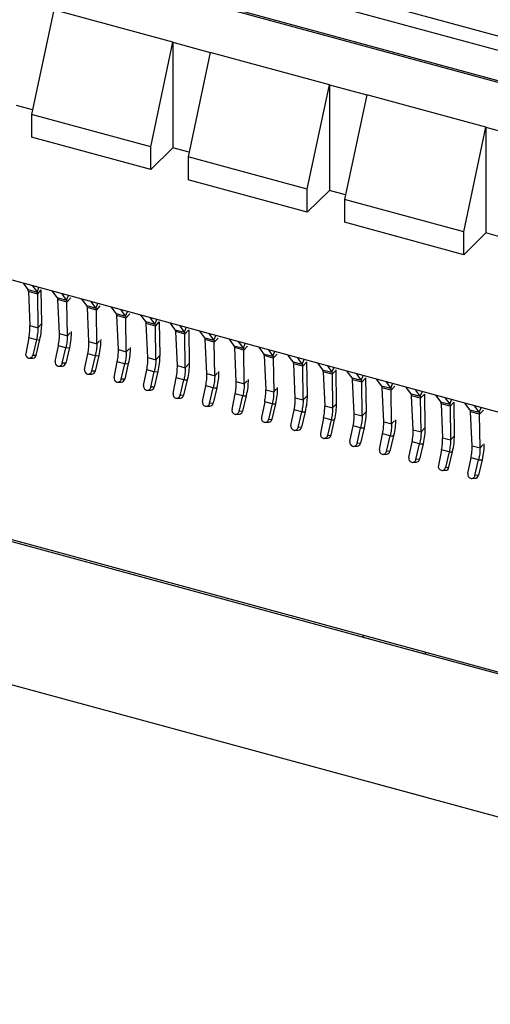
# Model space of a CAD drawing. Header units: millimetres. Extents: x 14 to 338, y 9 to 236.
# Tile 20 of 24: x 271 to 285, y 97 to 127. Entities that reach past the tile are written whole.
import ezdxf

# ---------------------------------------------------------------- set-up
doc = ezdxf.new("R2010")
doc.units = ezdxf.units.MM

msp = doc.modelspace()

# ---------------------------------------------------------------- linework, layer by layer
at = {"color": 7, "linetype": 'Continuous', "lineweight": 25}
for p, q in [((303.483, 119.993), (239.053, 137.504)), ((303.416, 120.065), (239.396, 137.464)), ((302.018, 110.497), (227.041, 130.874)), ((272.036, 127.098), (271.369, 123.961)), ((275.609, 126.127), (272.036, 127.098)), ((274.942, 122.99), (275.609, 126.127)), ((275.609, 126.127), (276.732, 125.822)), ((275.609, 126.127), (275.609, 122.956)), ((276.732, 125.822), (276.065, 122.685)), ((280.305, 124.851), (276.732, 125.822)), ((279.638, 121.714), (280.305, 124.851)), ((280.305, 124.851), (281.429, 124.545)), ((280.305, 124.851), (280.305, 121.679)), ((281.429, 124.545), (280.761, 121.408)), ((285.002, 123.574), (281.429, 124.545)), ((271.398, 124.1), (270.913, 124.232)), ((274.942, 122.99), (271.369, 123.961)), ((271.369, 123.961), (271.369, 123.275)), ((284.334, 120.437), (285.002, 123.574)), ((285.002, 123.574), (286.125, 123.269)), ((285.002, 123.574), (285.002, 120.403)), ((274.942, 122.304), (271.369, 123.275)), ((274.942, 122.304), (274.942, 122.99)), ((275.609, 122.956), (274.942, 122.304)), ((276.095, 122.824), (275.609, 122.956)), ((279.638, 121.714), (276.065, 122.685)), ((276.065, 122.685), (276.065, 121.999)), ((279.638, 121.028), (276.065, 121.999)), ((279.638, 121.028), (279.638, 121.714)), ((280.305, 121.679), (279.638, 121.028)), ((280.791, 121.547), (280.305, 121.679)), ((284.334, 120.437), (280.761, 121.408)), ((280.761, 121.408), (280.761, 120.723)), ((284.334, 119.751), (280.761, 120.723)), ((284.334, 119.751), (284.334, 120.437)), ((285.002, 120.403), (284.334, 119.751)), ((285.487, 120.271), (285.002, 120.403)), ((271.112, 118.897), (271.256, 118.705)), ((271.4, 118.818), (271.532, 118.63)), ((271.256, 118.705), (271.532, 118.63)), ((271.544, 118.573), (271.273, 118.647)), ((271.273, 118.647), (271.32, 117.626)), ((271.544, 118.573), (271.557, 117.562)), ((271.674, 117.687), (271.661, 118.698)), ((272.141, 118.465), (271.996, 118.656)), ((272.141, 118.465), (272.416, 118.39)), ((272.416, 118.39), (272.285, 118.578)), ((272.429, 118.332), (272.158, 118.406)), ((272.204, 117.386), (272.158, 118.406)), ((272.442, 117.321), (272.429, 118.332)), ((273.025, 118.225), (272.88, 118.416)), ((273.025, 118.225), (273.301, 118.15)), ((273.313, 118.092), (273.042, 118.166)), ((273.088, 117.146), (273.042, 118.166)), ((273.301, 118.15), (273.169, 118.337)), ((273.909, 117.984), (273.765, 118.176)), ((273.326, 117.081), (273.313, 118.092)), ((273.909, 117.984), (274.185, 117.909)), ((274.198, 117.852), (273.926, 117.925)), ((273.973, 116.905), (273.926, 117.925)), ((274.185, 117.909), (274.054, 118.097)), ((274.211, 116.841), (274.198, 117.852)), ((274.794, 117.744), (274.649, 117.935)), ((275.07, 117.669), (274.938, 117.857)), ((271.32, 117.626), (271.557, 117.562)), ((271.557, 117.562), (271.674, 117.687)), ((274.794, 117.744), (275.07, 117.669)), ((275.082, 117.611), (274.811, 117.685)), ((274.857, 116.665), (274.811, 117.685)), ((275.095, 116.6), (275.082, 117.611)), ((275.199, 117.736), (275.212, 116.725)), ((275.678, 117.503), (275.534, 117.695)), ((275.954, 117.428), (275.823, 117.616)), ((271.288, 117.262), (271.193, 116.793)), ((271.513, 117.201), (271.288, 117.262)), ((272.204, 117.386), (272.442, 117.321)), ((275.678, 117.503), (275.954, 117.428)), ((275.966, 117.371), (275.695, 117.445)), ((275.742, 116.425), (275.695, 117.445)), ((275.979, 116.36), (275.966, 117.371)), ((276.083, 117.496), (276.096, 116.485)), ((276.563, 117.263), (276.418, 117.454)), ((276.563, 117.263), (276.838, 117.188)), ((276.838, 117.188), (276.707, 117.376)), ((271.513, 117.201), (271.405, 116.735)), ((271.509, 116.739), (271.617, 117.205)), ((271.513, 117.201), (271.617, 117.205)), ((272.077, 116.553), (272.172, 117.022)), ((272.398, 116.961), (272.172, 117.022)), ((272.289, 116.495), (272.398, 116.961)), ((272.502, 116.965), (272.393, 116.499)), ((272.398, 116.961), (272.502, 116.965)), ((273.088, 117.146), (273.326, 117.081)), ((276.851, 117.131), (276.58, 117.204)), ((276.626, 116.184), (276.58, 117.204)), ((276.864, 116.12), (276.851, 117.131)), ((277.447, 117.023), (277.303, 117.214)), ((277.447, 117.023), (277.723, 116.948)), ((277.735, 116.89), (277.464, 116.964)), ((277.51, 115.944), (277.464, 116.964)), ((277.723, 116.948), (277.591, 117.136)), ((278.187, 116.974), (278.331, 116.782)), ((271.405, 116.735), (271.509, 116.739)), ((272.961, 116.312), (273.057, 116.782)), ((273.282, 116.72), (273.057, 116.782)), ((273.174, 116.255), (273.282, 116.72)), ((273.386, 116.725), (273.278, 116.259)), ((273.282, 116.72), (273.386, 116.725)), ((273.973, 116.905), (274.211, 116.841)), ((274.857, 116.665), (275.095, 116.6)), ((275.095, 116.6), (275.212, 116.725)), ((277.748, 115.879), (277.735, 116.89)), ((278.331, 116.782), (278.607, 116.707)), ((278.62, 116.65), (278.349, 116.724)), ((278.349, 116.724), (278.395, 115.703)), ((278.476, 116.895), (278.607, 116.707)), ((279.216, 116.542), (279.071, 116.733)), ((271.304, 116.646), (271.408, 116.65)), ((272.188, 116.406), (272.292, 116.41)), ((272.393, 116.499), (272.289, 116.495)), ((273.846, 116.072), (273.941, 116.541)), ((274.167, 116.48), (273.941, 116.541)), ((274.058, 116.014), (274.167, 116.48)), ((274.271, 116.484), (274.162, 116.018)), ((274.167, 116.48), (274.271, 116.484)), ((275.742, 116.425), (275.979, 116.36)), ((275.979, 116.36), (276.096, 116.485)), ((278.62, 116.65), (278.633, 115.639)), ((279.216, 116.542), (279.492, 116.467)), ((279.504, 116.41), (279.233, 116.483)), ((279.279, 115.463), (279.233, 116.483)), ((279.492, 116.467), (279.36, 116.655)), ((279.517, 115.398), (279.504, 116.41)), ((279.621, 116.534), (279.634, 115.523)), ((279.956, 116.493), (280.1, 116.302)), ((280.245, 116.414), (280.376, 116.227)), ((273.073, 116.165), (273.177, 116.169)), ((273.278, 116.259), (273.174, 116.255)), ((274.73, 115.831), (274.826, 116.301)), ((275.051, 116.24), (274.826, 116.301)), ((274.942, 115.774), (275.051, 116.24)), ((275.155, 116.244), (275.046, 115.778)), ((275.051, 116.24), (275.155, 116.244)), ((276.626, 116.184), (276.864, 116.12)), ((280.1, 116.302), (280.376, 116.227)), ((280.389, 116.169), (280.117, 116.243)), ((280.117, 116.243), (280.164, 115.223)), ((280.389, 116.169), (280.402, 115.158)), ((280.518, 115.283), (280.505, 116.294)), ((280.985, 116.061), (280.84, 116.253)), ((281.26, 115.986), (281.129, 116.174)), ((273.957, 115.925), (274.061, 115.929)), ((274.162, 116.018), (274.058, 116.014)), ((275.046, 115.778), (274.942, 115.774)), ((275.615, 115.591), (275.71, 116.061)), ((275.936, 115.999), (275.71, 116.061)), ((275.827, 115.533), (275.936, 115.999)), ((276.039, 116.003), (275.931, 115.538)), ((275.936, 115.999), (276.039, 116.003)), ((276.499, 115.351), (276.595, 115.82)), ((276.82, 115.759), (276.595, 115.82)), ((277.51, 115.944), (277.748, 115.879)), ((280.985, 116.061), (281.26, 115.986)), ((281.273, 115.929), (281.002, 116.003)), ((281.048, 114.982), (281.002, 116.003)), ((281.286, 114.918), (281.273, 115.929)), ((281.389, 116.054), (281.403, 115.043)), ((281.869, 115.821), (281.725, 116.012)), ((281.869, 115.821), (282.145, 115.746)), ((282.145, 115.746), (282.013, 115.934)), ((274.841, 115.685), (274.945, 115.689)), ((275.931, 115.538), (275.827, 115.533)), ((276.711, 115.293), (276.82, 115.759)), ((276.924, 115.763), (276.815, 115.297)), ((276.82, 115.759), (276.924, 115.763)), ((277.383, 115.11), (277.479, 115.58)), ((277.704, 115.519), (277.479, 115.58)), ((277.596, 115.053), (277.704, 115.519)), ((277.808, 115.523), (277.7, 115.057)), ((277.704, 115.519), (277.808, 115.523)), ((278.395, 115.703), (278.633, 115.639)), ((279.517, 115.398), (279.634, 115.523)), ((282.157, 115.688), (281.886, 115.762)), ((281.933, 114.742), (281.886, 115.762)), ((282.17, 114.677), (282.157, 115.688)), ((282.754, 115.58), (282.609, 115.772)), ((282.754, 115.58), (283.029, 115.506)), ((283.042, 115.448), (282.771, 115.522)), ((282.817, 114.502), (282.771, 115.522)), ((283.029, 115.506), (282.898, 115.693)), ((283.158, 115.573), (283.171, 114.562)), ((283.493, 115.531), (283.638, 115.34)), ((275.726, 115.444), (275.83, 115.448)), ((276.61, 115.204), (276.714, 115.208)), ((276.815, 115.297), (276.711, 115.293)), ((278.363, 115.339), (278.268, 114.87)), ((278.589, 115.278), (278.363, 115.339)), ((278.589, 115.278), (278.48, 114.812)), ((278.584, 114.816), (278.693, 115.282)), ((278.589, 115.278), (278.693, 115.282)), ((279.279, 115.463), (279.517, 115.398)), ((280.164, 115.223), (280.402, 115.158)), ((280.402, 115.158), (280.518, 115.283)), ((283.055, 114.437), (283.042, 115.448)), ((283.638, 115.34), (283.914, 115.265)), ((283.926, 115.208), (283.655, 115.281)), ((283.655, 115.281), (283.701, 114.261)), ((283.782, 115.453), (283.914, 115.265)), ((283.926, 115.208), (283.939, 114.197)), ((284.056, 114.321), (284.043, 115.333)), ((284.522, 115.1), (284.378, 115.291)), ((284.798, 115.025), (284.667, 115.213)), ((277.495, 114.963), (277.599, 114.968)), ((277.7, 115.057), (277.596, 115.053)), ((279.152, 114.63), (279.248, 115.099)), ((279.473, 115.038), (279.248, 115.099)), ((279.365, 114.572), (279.473, 115.038)), ((279.577, 115.042), (279.468, 114.576)), ((279.473, 115.038), (279.577, 115.042)), ((281.048, 114.982), (281.286, 114.918)), ((281.286, 114.918), (281.403, 115.043)), ((284.522, 115.1), (284.798, 115.025)), ((284.811, 114.967), (284.539, 115.041)), ((284.586, 114.021), (284.539, 115.041)), ((284.824, 113.956), (284.811, 114.967)), ((278.379, 114.723), (278.483, 114.727)), ((278.48, 114.812), (278.584, 114.816)), ((280.132, 114.859), (280.037, 114.389)), ((280.358, 114.797), (280.132, 114.859)), ((280.358, 114.797), (280.249, 114.332)), ((280.353, 114.336), (280.462, 114.802)), ((280.358, 114.797), (280.462, 114.802)), ((280.921, 114.149), (281.017, 114.618)), ((281.242, 114.557), (281.017, 114.618)), ((281.933, 114.742), (282.17, 114.677)), ((283.165, 107.773), (258.401, 114.503)), ((283.211, 107.818), (258.448, 114.549)), ((279.264, 114.483), (279.367, 114.487)), ((279.468, 114.576), (279.365, 114.572)), ((280.249, 114.332), (280.353, 114.336)), ((281.133, 114.091), (281.242, 114.557)), ((281.346, 114.561), (281.237, 114.095)), ((281.242, 114.557), (281.346, 114.561)), ((281.806, 113.909), (281.901, 114.378)), ((282.126, 114.317), (281.901, 114.378)), ((282.018, 113.851), (282.126, 114.317)), ((282.23, 114.321), (282.122, 113.855)), ((282.126, 114.317), (282.23, 114.321)), ((282.817, 114.502), (283.055, 114.437)), ((283.055, 114.437), (283.171, 114.562)), ((283.939, 114.197), (284.056, 114.321)), ((280.148, 114.242), (280.252, 114.246)), ((281.032, 114.002), (281.136, 114.006)), ((281.237, 114.095), (281.133, 114.091)), ((282.69, 113.668), (282.786, 114.138)), ((283.011, 114.076), (282.786, 114.138)), ((282.902, 113.611), (283.011, 114.076)), ((283.115, 114.081), (283.006, 113.615)), ((283.011, 114.076), (283.115, 114.081)), ((283.701, 114.261), (283.939, 114.197)), ((284.586, 114.021), (284.824, 113.956)), ((281.917, 113.762), (282.021, 113.766)), ((282.122, 113.855), (282.018, 113.851)), ((283.67, 113.897), (283.574, 113.428)), ((283.895, 113.836), (283.67, 113.897)), ((283.895, 113.836), (283.787, 113.37)), ((283.891, 113.374), (283.999, 113.84)), ((283.895, 113.836), (283.999, 113.84)), ((282.801, 113.521), (282.905, 113.525)), ((283.006, 113.615), (282.902, 113.611)), ((284.459, 113.187), (284.554, 113.657)), ((284.78, 113.596), (284.554, 113.657)), ((284.671, 113.13), (284.78, 113.596)), ((284.884, 113.6), (284.775, 113.134)), ((284.78, 113.596), (284.884, 113.6)), ((283.686, 113.281), (283.79, 113.285)), ((283.787, 113.37), (283.891, 113.374)), ((284.775, 113.134), (284.671, 113.13)), ((284.57, 113.041), (284.674, 113.045)), ((258.401, 110.217), (283.165, 103.487)), ((281.29, 108.282), (281.337, 108.328)), ((306.054, 101.552), (281.29, 108.282)), ((306.1, 101.598), (281.337, 108.328)), ((283.165, 107.773), (283.211, 107.818)), ((281.29, 103.996), (306.054, 97.266))]:
    msp.add_line(p, q, dxfattribs=at)
at = {"color": 8, "linetype": 'Continuous', "lineweight": 25}
for p, q in [((266.417, 131.464), (304.603, 121.086)), ((265.659, 131.238), (304.127, 120.784)), ((271.532, 118.63), (271.589, 118.767)), ((271.544, 118.573), (271.659, 118.695)), ((272.416, 118.39), (272.473, 118.527)), ((272.429, 118.332), (272.543, 118.455)), ((273.301, 118.15), (273.357, 118.286)), ((273.313, 118.092), (273.427, 118.215)), ((274.185, 117.909), (274.242, 118.046)), ((274.198, 117.852), (274.312, 117.974)), ((275.07, 117.669), (275.126, 117.806)), ((275.082, 117.611), (275.196, 117.734)), ((275.954, 117.428), (276.011, 117.565)), ((272.442, 117.321), (272.526, 117.412)), ((275.966, 117.371), (276.081, 117.493)), ((276.838, 117.188), (276.895, 117.325)), ((273.326, 117.081), (273.411, 117.172)), ((276.851, 117.131), (276.965, 117.253)), ((277.723, 116.948), (277.78, 117.084)), ((277.735, 116.89), (277.849, 117.013)), ((274.211, 116.841), (274.295, 116.931)), ((278.607, 116.707), (278.664, 116.844)), ((278.62, 116.65), (278.734, 116.772)), ((279.492, 116.467), (279.548, 116.604)), ((279.504, 116.41), (279.618, 116.532)), ((276.864, 116.12), (276.948, 116.21)), ((280.376, 116.227), (280.433, 116.363)), ((280.389, 116.169), (280.503, 116.292)), ((281.26, 115.986), (281.317, 116.123)), ((277.748, 115.879), (277.833, 115.97)), ((281.273, 115.929), (281.387, 116.051)), ((282.145, 115.746), (282.202, 115.883)), ((282.157, 115.688), (282.272, 115.811)), ((278.633, 115.639), (278.717, 115.729)), ((283.029, 115.506), (283.086, 115.642)), ((283.042, 115.448), (283.156, 115.57)), ((283.914, 115.265), (283.97, 115.402)), ((283.926, 115.208), (284.04, 115.33)), ((284.798, 115.025), (284.855, 115.161)), ((284.811, 114.967), (284.925, 115.09)), ((282.17, 114.677), (282.255, 114.768)), ((284.824, 113.956), (284.908, 114.047))]:
    msp.add_line(p, q, dxfattribs=at)
at = {"color": 7, "linetype": 'Continuous', "lineweight": 25}
for centre, radius, start, end in [((271.311, 116.765), 0.122, 166.8436, 252.0851), ((271.298, 116.755), 0.108, 256.7371, 349.6625), ((271.401, 116.76), 0.11, 273.7086, 349.2586), ((272.195, 116.525), 0.122, 166.8436, 252.0851), ((272.183, 116.514), 0.108, 256.7371, 349.6625), ((272.285, 116.52), 0.11, 273.7086, 349.2586), ((273.08, 116.285), 0.122, 166.8436, 252.0851), ((273.067, 116.274), 0.108, 256.7371, 349.6625), ((273.169, 116.279), 0.11, 273.7086, 349.2586), ((273.964, 116.044), 0.122, 166.8436, 252.0851), ((273.952, 116.034), 0.108, 256.7371, 349.6625), ((274.054, 116.039), 0.11, 273.7086, 349.2586), ((274.849, 115.804), 0.122, 166.8436, 252.0851), ((274.938, 115.798), 0.11, 273.7086, 349.2586), ((274.836, 115.793), 0.108, 256.7371, 349.6625), ((275.733, 115.563), 0.122, 166.8436, 252.0851), ((275.72, 115.553), 0.108, 256.7371, 349.6625), ((275.823, 115.558), 0.11, 273.7086, 349.2586), ((276.618, 115.323), 0.122, 166.8436, 252.0851), ((276.605, 115.312), 0.108, 256.7371, 349.6625), ((276.707, 115.318), 0.11, 273.7086, 349.2586), ((277.502, 115.083), 0.122, 166.8436, 252.0851), ((277.489, 115.072), 0.108, 256.7371, 349.6625), ((277.592, 115.077), 0.11, 273.7086, 349.2586), ((278.386, 114.842), 0.122, 166.8436, 252.0851), ((278.374, 114.832), 0.108, 256.7371, 349.6625), ((278.476, 114.837), 0.11, 273.7086, 349.2586), ((279.271, 114.602), 0.122, 166.8436, 252.0851), ((279.258, 114.591), 0.108, 256.7371, 349.6625), ((279.36, 114.597), 0.11, 273.7086, 349.2586), ((280.155, 114.362), 0.122, 166.8436, 252.0851), ((280.143, 114.351), 0.108, 256.7371, 349.6625), ((280.245, 114.356), 0.11, 273.7086, 349.2586), ((281.04, 114.121), 0.122, 166.8436, 252.0851), ((281.027, 114.111), 0.108, 256.7371, 349.6625), ((281.129, 114.116), 0.11, 273.7086, 349.2586), ((281.924, 113.881), 0.122, 166.8436, 252.0851), ((281.911, 113.87), 0.108, 256.7371, 349.6625), ((282.014, 113.876), 0.11, 273.7086, 349.2586), ((282.808, 113.64), 0.122, 166.8436, 252.0851), ((282.796, 113.63), 0.108, 256.7371, 349.6625), ((282.898, 113.635), 0.11, 273.7086, 349.2586), ((283.693, 113.4), 0.122, 166.8436, 252.0851), ((283.68, 113.39), 0.108, 256.7371, 349.6625), ((283.782, 113.395), 0.11, 273.7086, 349.2586), ((284.577, 113.16), 0.122, 166.8436, 252.0851), ((284.565, 113.149), 0.108, 256.7371, 349.6625), ((284.667, 113.154), 0.11, 273.7086, 349.2586)]:
    msp.add_arc(centre, radius, start, end, dxfattribs=at)
for points in [[(271.273, 118.647), (271.272, 118.659), (271.269, 118.683), (271.26, 118.698), (271.256, 118.705)], [(271.532, 118.63), (271.535, 118.623), (271.543, 118.609), (271.544, 118.585), (271.544, 118.573)], [(272.158, 118.406), (272.156, 118.418), (272.154, 118.443), (272.145, 118.458), (272.141, 118.465)], [(272.416, 118.39), (272.42, 118.383), (272.427, 118.369), (272.428, 118.345), (272.429, 118.332)], [(273.042, 118.166), (273.041, 118.178), (273.038, 118.203), (273.029, 118.217), (273.025, 118.225)], [(273.301, 118.15), (273.304, 118.143), (273.312, 118.128), (273.313, 118.104), (273.313, 118.092)], [(273.926, 117.925), (273.925, 117.938), (273.922, 117.962), (273.914, 117.977), (273.909, 117.984)], [(274.185, 117.909), (274.189, 117.902), (274.196, 117.888), (274.197, 117.864), (274.198, 117.852)], [(271.288, 117.262), (271.299, 117.326), (271.321, 117.455), (271.32, 117.569), (271.32, 117.626)], [(271.557, 117.562), (271.556, 117.505), (271.553, 117.392), (271.527, 117.265), (271.513, 117.201)], [(271.617, 117.205), (271.635, 117.29), (271.669, 117.46), (271.672, 117.611), (271.674, 117.687)], [(274.811, 117.685), (274.81, 117.697), (274.807, 117.722), (274.798, 117.737), (274.794, 117.744)], [(275.07, 117.669), (275.073, 117.662), (275.08, 117.648), (275.081, 117.623), (275.082, 117.611)], [(272.172, 117.022), (272.184, 117.086), (272.206, 117.214), (272.205, 117.329), (272.204, 117.386)], [(272.442, 117.321), (272.44, 117.265), (272.437, 117.151), (272.411, 117.024), (272.398, 116.961)], [(272.558, 117.446), (272.557, 117.371), (272.553, 117.219), (272.519, 117.05), (272.502, 116.965)], [(275.695, 117.445), (275.694, 117.457), (275.691, 117.482), (275.683, 117.496), (275.678, 117.503)], [(275.954, 117.428), (275.958, 117.421), (275.965, 117.407), (275.966, 117.383), (275.966, 117.371)], [(276.58, 117.204), (276.578, 117.217), (276.576, 117.241), (276.567, 117.256), (276.563, 117.263)], [(273.057, 116.782), (273.068, 116.846), (273.09, 116.974), (273.089, 117.088), (273.088, 117.146)], [(273.326, 117.081), (273.325, 117.024), (273.322, 116.911), (273.295, 116.784), (273.282, 116.72)], [(273.443, 117.206), (273.441, 117.13), (273.438, 116.979), (273.403, 116.809), (273.386, 116.725)], [(274.327, 116.966), (274.326, 116.89), (274.322, 116.739), (274.288, 116.569), (274.271, 116.484)], [(276.838, 117.188), (276.842, 117.181), (276.849, 117.167), (276.85, 117.143), (276.851, 117.131)], [(277.464, 116.964), (277.463, 116.976), (277.46, 117.001), (277.451, 117.015), (277.447, 117.023)], [(273.941, 116.541), (273.952, 116.605), (273.975, 116.734), (273.973, 116.848), (273.973, 116.905)], [(274.211, 116.841), (274.209, 116.784), (274.206, 116.671), (274.18, 116.544), (274.167, 116.48)], [(274.826, 116.301), (274.837, 116.365), (274.859, 116.493), (274.858, 116.608), (274.857, 116.665)], [(275.212, 116.725), (275.21, 116.649), (275.207, 116.498), (275.172, 116.329), (275.155, 116.244)], [(277.723, 116.948), (277.726, 116.941), (277.734, 116.927), (277.735, 116.902), (277.735, 116.89)], [(278.349, 116.724), (278.347, 116.736), (278.345, 116.761), (278.336, 116.775), (278.331, 116.782)], [(278.607, 116.707), (278.611, 116.7), (278.618, 116.686), (278.619, 116.662), (278.62, 116.65)], [(275.095, 116.6), (275.094, 116.544), (275.091, 116.43), (275.064, 116.303), (275.051, 116.24)], [(275.71, 116.061), (275.721, 116.125), (275.743, 116.253), (275.742, 116.367), (275.742, 116.425)], [(276.096, 116.485), (276.094, 116.409), (276.091, 116.258), (276.057, 116.088), (276.039, 116.003)], [(279.233, 116.483), (279.232, 116.496), (279.229, 116.52), (279.22, 116.535), (279.216, 116.542)], [(279.492, 116.467), (279.495, 116.46), (279.502, 116.446), (279.504, 116.422), (279.504, 116.41)], [(275.979, 116.36), (275.978, 116.303), (275.975, 116.19), (275.949, 116.063), (275.936, 115.999)], [(276.595, 115.82), (276.606, 115.884), (276.628, 116.012), (276.627, 116.127), (276.626, 116.184)], [(276.864, 116.12), (276.862, 116.063), (276.859, 115.949), (276.833, 115.822), (276.82, 115.759)], [(276.98, 116.244), (276.979, 116.169), (276.975, 116.017), (276.941, 115.848), (276.924, 115.763)], [(280.117, 116.243), (280.116, 116.255), (280.113, 116.28), (280.105, 116.294), (280.1, 116.302)], [(280.376, 116.227), (280.38, 116.22), (280.387, 116.205), (280.388, 116.181), (280.389, 116.169)], [(277.479, 115.58), (277.49, 115.644), (277.512, 115.772), (277.511, 115.887), (277.51, 115.944)], [(277.748, 115.879), (277.747, 115.822), (277.744, 115.709), (277.718, 115.582), (277.704, 115.519)], [(277.865, 116.004), (277.863, 115.928), (277.86, 115.777), (277.826, 115.607), (277.808, 115.523)], [(281.002, 116.003), (281, 116.015), (280.998, 116.039), (280.989, 116.054), (280.985, 116.061)], [(281.26, 115.986), (281.264, 115.979), (281.271, 115.965), (281.272, 115.941), (281.273, 115.929)], [(281.886, 115.762), (281.885, 115.774), (281.882, 115.799), (281.873, 115.814), (281.869, 115.821)], [(278.363, 115.339), (278.374, 115.404), (278.397, 115.532), (278.395, 115.646), (278.395, 115.703)], [(278.633, 115.639), (278.631, 115.582), (278.628, 115.469), (278.602, 115.342), (278.589, 115.278)], [(278.693, 115.282), (278.71, 115.367), (278.744, 115.537), (278.748, 115.688), (278.749, 115.764)], [(279.634, 115.523), (279.632, 115.448), (279.629, 115.296), (279.594, 115.127), (279.577, 115.042)], [(282.145, 115.746), (282.149, 115.739), (282.156, 115.725), (282.157, 115.701), (282.157, 115.688)], [(282.771, 115.522), (282.769, 115.534), (282.767, 115.559), (282.758, 115.573), (282.754, 115.58)], [(283.029, 115.506), (283.033, 115.498), (283.04, 115.484), (283.041, 115.46), (283.042, 115.448)], [(279.248, 115.099), (279.259, 115.163), (279.281, 115.291), (279.28, 115.406), (279.279, 115.463)], [(279.517, 115.398), (279.516, 115.342), (279.513, 115.228), (279.486, 115.101), (279.473, 115.038)], [(280.132, 114.859), (280.143, 114.923), (280.165, 115.051), (280.164, 115.165), (280.164, 115.223)], [(280.462, 114.802), (280.479, 114.886), (280.513, 115.056), (280.516, 115.207), (280.518, 115.283)], [(283.655, 115.281), (283.654, 115.294), (283.651, 115.318), (283.642, 115.333), (283.638, 115.34)], [(283.914, 115.265), (283.917, 115.258), (283.925, 115.244), (283.926, 115.22), (283.926, 115.208)], [(280.402, 115.158), (280.4, 115.101), (280.397, 114.988), (280.371, 114.861), (280.358, 114.797)], [(281.017, 114.618), (281.028, 114.682), (281.05, 114.811), (281.049, 114.925), (281.048, 114.982)], [(281.286, 114.918), (281.285, 114.861), (281.282, 114.748), (281.255, 114.621), (281.242, 114.557)], [(281.403, 115.043), (281.401, 114.967), (281.398, 114.816), (281.363, 114.646), (281.346, 114.561)], [(284.539, 115.041), (284.538, 115.053), (284.535, 115.078), (284.527, 115.093), (284.522, 115.1)], [(284.798, 115.025), (284.802, 115.018), (284.809, 115.004), (284.81, 114.979), (284.811, 114.967)], [(281.901, 114.378), (281.912, 114.442), (281.934, 114.57), (281.933, 114.685), (281.933, 114.742)], [(282.17, 114.677), (282.169, 114.621), (282.166, 114.507), (282.14, 114.38), (282.126, 114.317)], [(282.287, 114.802), (282.285, 114.727), (282.282, 114.575), (282.248, 114.406), (282.23, 114.321)], [(282.786, 114.138), (282.797, 114.202), (282.819, 114.33), (282.818, 114.444), (282.817, 114.502)], [(283.055, 114.437), (283.053, 114.38), (283.05, 114.267), (283.024, 114.14), (283.011, 114.076)], [(283.171, 114.562), (283.17, 114.486), (283.166, 114.335), (283.132, 114.165), (283.115, 114.081)], [(283.999, 113.84), (284.016, 113.925), (284.051, 114.094), (284.054, 114.246), (284.056, 114.321)], [(283.67, 113.897), (283.681, 113.961), (283.703, 114.09), (283.702, 114.204), (283.701, 114.261)], [(283.939, 114.197), (283.938, 114.14), (283.935, 114.027), (283.908, 113.9), (283.895, 113.836)], [(284.554, 113.657), (284.565, 113.721), (284.588, 113.849), (284.586, 113.964), (284.586, 114.021)], [(284.94, 114.081), (284.939, 114.005), (284.935, 113.854), (284.901, 113.685), (284.884, 113.6)], [(284.824, 113.956), (284.822, 113.9), (284.819, 113.786), (284.793, 113.659), (284.78, 113.596)]]:
    msp.add_open_spline(points, degree=3, dxfattribs=at)

doc.saveas('drawing.dxf')
